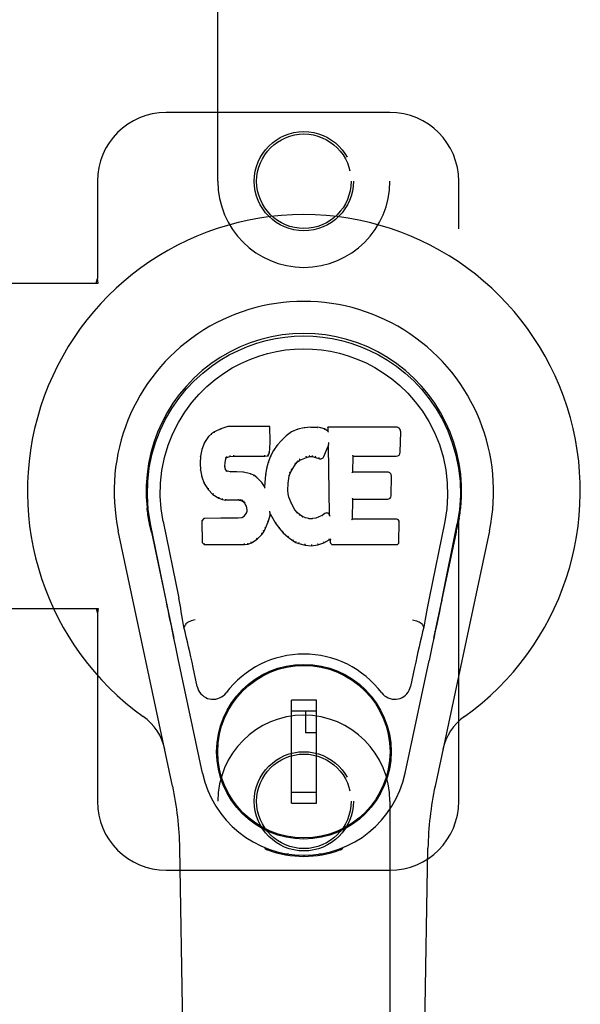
# Model space of a CAD drawing. Header units: inches. Extents: x 0 to 189, y 0 to 122.
# Tile 11 of 18: x 63.33 to 65.36, y 60.45 to 64.02. Entities that reach past the tile are written whole.
import ezdxf

# ---------------------------------------------------------------- set-up
doc = ezdxf.new("R2010")
doc.units = ezdxf.units.IN
doc.header["$LTSCALE"] = 10.388889
doc.header["$MEASUREMENT"] = 0
doc.linetypes.add('HIDDEN', pattern=[0.2, 0.1, -0.1])
doc.layers.add('MASTER_DOOR_ASSEMBLY', color=7, linetype='CONTINUOUS')

msp = doc.modelspace()

# ---------------------------------------------------------------- linework, layer by layer
at = {"layer": 'MASTER_DOOR_ASSEMBLY', "color": 8, "linetype": 'HIDDEN'}
for p, q in [((64.0481, 63.432), (64.0481, 65.2895)), ((64.6731, 65.2895), (64.6731, 63.432)), ((64.6731, 63.682), (63.8606, 63.682)), ((63.6106, 63.432), (63.6106, 63.0789)), ((64.9231, 61.182), (64.9231, 63.432)), ((63.2927, 63.062), (63.6137, 63.062)), ((63.6062, 63.062), (63.6106, 63.0789)), ((63.6137, 63.062), (63.6106, 63.0789)), ((63.2927, 61.882), (63.6137, 61.882)), ((63.6062, 61.882), (63.6106, 61.8652)), ((63.6137, 61.882), (63.6106, 61.8652)), ((63.6106, 61.8652), (63.6106, 61.182)), ((64.0481, 59.3245), (64.0481, 61.182)), ((64.6731, 61.182), (64.6731, 59.3245)), ((63.8606, 60.932), (64.6731, 60.932))]:
    msp.add_line(p, q, dxfattribs=at)
at = {"layer": 'MASTER_DOOR_ASSEMBLY', "color": 7, "linetype": 'Continuous'}
for p, q in [((64.0588, 62.5333), (64.0357, 62.5226)), ((64.0846, 62.5415), (64.0588, 62.5333)), ((64.059, 62.5327), (64.0588, 62.5333)), ((64.2375, 62.5415), (64.0846, 62.5415)), ((64.0847, 62.5408), (64.0846, 62.5415)), ((64.2369, 62.5409), (64.2375, 62.5415)), ((64.2387, 62.4867), (64.2375, 62.5415)), ((64.3386, 62.5323), (64.3161, 62.5223)), ((64.3622, 62.5377), (64.3386, 62.5323)), ((64.3388, 62.5316), (64.3386, 62.5323)), ((64.3857, 62.54), (64.3622, 62.5377)), ((64.3623, 62.537), (64.3622, 62.5377)), ((64.3857, 62.54), (64.4098, 62.5396)), ((64.3858, 62.5394), (64.3857, 62.54)), ((64.3858, 62.5388), (64.3858, 62.5394)), ((64.4097, 62.5389), (64.4098, 62.5396)), ((64.4226, 62.5376), (64.4098, 62.5396)), ((64.4225, 62.537), (64.4226, 62.5376)), ((64.4355, 62.5334), (64.4226, 62.5376)), ((64.4352, 62.5328), (64.4355, 62.5334)), ((64.4476, 62.5254), (64.4355, 62.5334)), ((64.6961, 62.5394), (64.4473, 62.5394)), ((64.4479, 62.5388), (64.4473, 62.5394)), ((64.4473, 62.5394), (64.4476, 62.5254)), ((64.4476, 62.5254), (64.4482, 62.5242)), ((64.0146, 62.5054), (63.9999, 62.4836)), ((64.0246, 62.5149), (64.0146, 62.5054)), ((64.0151, 62.505), (64.0146, 62.5054)), ((64.0357, 62.5226), (64.0246, 62.5149)), ((64.025, 62.5144), (64.0246, 62.5149)), ((64.036, 62.5221), (64.0357, 62.5226)), ((64.2794, 62.4916), (64.2642, 62.4739)), ((64.2964, 62.508), (64.2794, 62.4916)), ((64.2798, 62.4912), (64.2794, 62.4916)), ((64.3161, 62.5223), (64.2964, 62.508)), ((64.2968, 62.5075), (64.2964, 62.508)), ((64.3164, 62.5218), (64.3161, 62.5223)), ((64.7109, 62.4486), (64.7122, 62.523)), ((63.9902, 62.4589), (63.9852, 62.4339)), ((63.9999, 62.4836), (63.9902, 62.4589)), ((63.9908, 62.4587), (63.9902, 62.4589)), ((64.0004, 62.4833), (63.9999, 62.4836)), ((64.2357, 62.448), (64.2373, 62.4623)), ((64.2367, 62.4623), (64.2373, 62.4623)), ((64.2373, 62.4623), (64.2387, 62.4867)), ((64.2381, 62.4867), (64.2387, 62.4867)), ((64.2509, 62.4546), (64.2398, 62.4339)), ((64.2642, 62.4739), (64.2509, 62.4546)), ((64.2514, 62.4543), (64.2509, 62.4546)), ((64.2647, 62.4735), (64.2642, 62.4739)), ((64.4337, 62.4336), (64.4485, 62.4704)), ((64.4491, 62.4733), (64.4485, 62.4704)), ((64.4485, 62.4704), (64.4528, 62.2233)), ((64.4493, 62.4752), (64.4492, 62.4747)), ((64.4494, 62.4759), (64.4493, 62.4752)), ((64.4495, 62.4766), (64.4494, 62.4759)), ((64.4497, 62.4777), (64.4495, 62.4766)), ((64.4498, 62.4788), (64.4497, 62.4777)), ((64.4501, 62.48), (64.4498, 62.4788)), ((64.4503, 62.4814), (64.4501, 62.48)), ((64.4506, 62.4833), (64.4503, 62.4814)), ((64.4509, 62.4845), (64.4506, 62.4833)), ((63.9852, 62.4339), (63.9837, 62.409)), ((63.9858, 62.4338), (63.9852, 62.4339)), ((64.0748, 62.4112), (64.0767, 62.4243)), ((64.0762, 62.4244), (64.0767, 62.4243)), ((64.0767, 62.4243), (64.0784, 62.4275)), ((64.0779, 62.4279), (64.0784, 62.4275)), ((64.0784, 62.4275), (64.0809, 62.4297)), ((64.0807, 62.4302), (64.0809, 62.4297)), ((64.0809, 62.4297), (64.0923, 62.4331)), ((64.0922, 62.4337), (64.0923, 62.4331)), ((64.0923, 62.4331), (64.1056, 62.4342)), ((64.1055, 62.4381), (64.1056, 62.4367)), ((64.1056, 62.4347), (64.1056, 62.4342)), ((64.1056, 62.4342), (64.2186, 62.4342)), ((64.2186, 62.4367), (64.2185, 62.4381)), ((64.2186, 62.4342), (64.2312, 62.4353)), ((64.2186, 62.4347), (64.2186, 62.4342)), ((64.2308, 62.4358), (64.2312, 62.4353)), ((64.2312, 62.4353), (64.2357, 62.448)), ((64.2398, 62.4339), (64.2312, 62.412)), ((64.2351, 62.4481), (64.2357, 62.448)), ((64.2403, 62.4336), (64.2398, 62.4339)), ((64.3377, 62.4144), (64.3464, 62.4204)), ((64.3462, 62.4209), (64.3464, 62.4204)), ((64.3464, 62.4204), (64.3698, 62.4301)), ((64.3696, 62.4307), (64.3698, 62.4301)), ((64.3698, 62.4301), (64.3806, 62.4329)), ((64.3805, 62.4334), (64.3806, 62.4329)), ((64.3806, 62.4329), (64.3915, 62.4327)), ((64.3915, 62.4333), (64.3915, 62.4327)), ((64.3915, 62.4327), (64.4029, 62.4301)), ((64.403, 62.4306), (64.4029, 62.4301)), ((64.4029, 62.4301), (64.4145, 62.4255)), ((64.4147, 62.426), (64.4145, 62.4255)), ((64.5384, 62.3768), (64.5394, 62.4341)), ((64.5389, 62.4346), (64.5394, 62.4341)), ((64.5394, 62.4341), (64.6961, 62.4341)), ((63.9843, 62.4089), (63.9837, 62.409)), ((63.9837, 62.409), (63.985, 62.3839)), ((63.9856, 62.384), (63.985, 62.3839)), ((63.985, 62.3839), (63.9896, 62.3591)), ((64.0733, 62.3972), (64.0739, 62.3972)), ((64.0737, 62.3912), (64.0743, 62.3913)), ((64.0739, 62.3972), (64.0748, 62.4112)), ((64.0743, 62.3913), (64.0739, 62.3972)), ((64.0742, 62.4113), (64.0748, 62.4112)), ((64.0757, 62.3867), (64.0743, 62.3913)), ((64.0752, 62.3864), (64.0757, 62.3867)), ((64.0784, 62.383), (64.0757, 62.3867)), ((64.078, 62.3825), (64.0784, 62.383)), ((64.0821, 62.3803), (64.0784, 62.383)), ((64.2252, 62.3896), (64.2213, 62.3668)), ((64.2312, 62.412), (64.2252, 62.3896)), ((64.2258, 62.3894), (64.2252, 62.3896)), ((64.2318, 62.4118), (64.2312, 62.412)), ((64.3111, 62.3729), (64.3166, 62.3836)), ((64.3161, 62.3839), (64.3166, 62.3836)), ((64.3166, 62.3836), (64.3305, 62.4057)), ((64.3301, 62.4061), (64.3305, 62.4057)), ((64.3305, 62.4057), (64.3377, 62.4144)), ((64.3373, 62.4149), (64.3377, 62.4144)), ((63.9901, 62.3592), (63.9896, 62.3591)), ((63.9896, 62.3591), (63.9989, 62.3353)), ((64.0818, 62.3797), (64.0821, 62.3803)), ((64.0936, 62.377), (64.0821, 62.3803)), ((64.0935, 62.3763), (64.0936, 62.377)), ((64.1166, 62.3778), (64.0936, 62.377)), ((64.1417, 62.3765), (64.1166, 62.3778)), ((64.1166, 62.3771), (64.1166, 62.3778)), ((64.1166, 62.3765), (64.1166, 62.3771)), ((64.1416, 62.3758), (64.1417, 62.3765)), ((64.1668, 62.3709), (64.1417, 62.3765)), ((64.1666, 62.3703), (64.1668, 62.3709)), ((64.1793, 62.3652), (64.1668, 62.3709)), ((64.179, 62.3647), (64.1793, 62.3652)), ((64.1903, 62.3574), (64.1793, 62.3652)), ((64.1899, 62.3569), (64.1903, 62.3574)), ((64.2085, 62.3392), (64.1903, 62.3574)), ((64.2213, 62.3668), (64.2177, 62.3247)), ((64.2219, 62.3667), (64.2213, 62.3668)), ((64.304, 62.3362), (64.3076, 62.3618)), ((64.307, 62.3619), (64.3076, 62.3618)), ((64.3076, 62.3618), (64.3111, 62.3729)), ((64.3106, 62.3731), (64.3111, 62.3729)), ((64.5378, 62.3762), (64.5384, 62.3768)), ((64.6651, 62.3768), (64.5384, 62.3768)), ((64.6771, 62.2902), (64.6784, 62.3633)), ((63.9994, 62.3356), (63.9989, 62.3353)), ((63.9989, 62.3353), (64.0129, 62.314)), ((64.0133, 62.3143), (64.0129, 62.314)), ((64.0129, 62.314), (64.0306, 62.2957)), ((64.208, 62.3388), (64.2085, 62.3392)), ((64.2177, 62.3247), (64.2085, 62.3392)), ((64.2181, 62.3228), (64.2177, 62.3247)), ((64.3029, 62.3102), (64.304, 62.3362)), ((64.3034, 62.3363), (64.304, 62.3362)), ((64.031, 62.2961), (64.0306, 62.2957)), ((64.0306, 62.2957), (64.052, 62.2818)), ((64.0523, 62.2823), (64.052, 62.2818)), ((64.052, 62.2818), (64.0647, 62.2772)), ((64.0648, 62.2777), (64.0647, 62.2772)), ((64.0647, 62.2772), (64.0776, 62.275)), ((64.0777, 62.2755), (64.0776, 62.275)), ((64.1254, 62.2745), (64.0776, 62.275)), ((64.1254, 62.2751), (64.1254, 62.2745)), ((64.3023, 62.3102), (64.3029, 62.3102)), ((64.3039, 62.298), (64.3029, 62.3102)), ((64.3033, 62.2979), (64.3039, 62.298)), ((64.3065, 62.2862), (64.3039, 62.298)), ((64.3059, 62.286), (64.3065, 62.2862)), ((64.3159, 62.2622), (64.3065, 62.2862)), ((64.5367, 62.2053), (64.538, 62.2783)), ((64.5374, 62.2789), (64.538, 62.2783)), ((64.538, 62.2783), (64.6651, 62.2783)), ((64.1254, 62.2745), (64.1318, 62.2739)), ((64.1319, 62.2745), (64.1318, 62.2739)), ((64.1318, 62.2739), (64.1368, 62.2722)), ((64.1371, 62.2727), (64.1368, 62.2722)), ((64.1368, 62.2722), (64.1413, 62.2689)), ((64.1417, 62.2693), (64.1413, 62.2689)), ((64.1413, 62.2689), (64.1452, 62.2643)), ((64.1457, 62.2646), (64.1452, 62.2643)), ((64.1452, 62.2643), (64.1511, 62.2525)), ((64.1517, 62.2527), (64.1511, 62.2525)), ((64.1511, 62.2525), (64.1535, 62.2393)), ((64.1535, 62.2393), (64.153, 62.2334)), ((64.1541, 62.2393), (64.1535, 62.2393)), ((64.3154, 62.2619), (64.3159, 62.2622)), ((64.3283, 62.2398), (64.3159, 62.2622)), ((64.3278, 62.2395), (64.3283, 62.2398)), ((64.3362, 62.2305), (64.3283, 62.2398)), ((63.7967, 62.2091), (63.798, 62.202)), ((63.9978, 62.2084), (63.9899, 62.2003)), ((64.0596, 62.209), (63.9978, 62.2084)), ((63.9981, 62.2077), (63.9978, 62.2084)), ((64.1202, 62.2093), (64.0596, 62.209)), ((64.0596, 62.2083), (64.0596, 62.209)), ((64.0596, 62.2083), (64.0596, 62.2077)), ((64.1339, 62.2103), (64.1202, 62.2093)), ((64.1203, 62.2086), (64.1202, 62.2093)), ((64.1203, 62.2086), (64.1204, 62.208)), ((64.1384, 62.2128), (64.1339, 62.2103)), ((64.1341, 62.2097), (64.1339, 62.2103)), ((64.1429, 62.2172), (64.1384, 62.2128)), ((64.1388, 62.2123), (64.1384, 62.2128)), ((64.1512, 62.2282), (64.1429, 62.2172)), ((64.1434, 62.2168), (64.1429, 62.2172)), ((64.153, 62.2334), (64.1512, 62.2282)), ((64.1517, 62.2279), (64.1512, 62.2282)), ((64.1536, 62.2333), (64.153, 62.2334)), ((64.231, 62.1957), (64.2379, 62.2196)), ((64.2368, 62.2344), (64.2366, 62.2354)), ((64.2369, 62.2337), (64.2368, 62.2344)), ((64.2371, 62.233), (64.2369, 62.2337)), ((64.2372, 62.2323), (64.2371, 62.233)), ((64.2373, 62.2317), (64.2372, 62.2323)), ((64.2375, 62.2312), (64.2373, 62.2317)), ((64.2373, 62.2197), (64.2379, 62.2196)), ((64.2376, 62.2304), (64.2375, 62.2312)), ((64.2379, 62.2196), (64.2384, 62.2255)), ((64.2384, 62.2255), (64.238, 62.2275)), ((64.2384, 62.2255), (64.2575, 62.1916)), ((64.3358, 62.23), (64.3362, 62.2305)), ((64.3456, 62.2221), (64.3362, 62.2305)), ((64.3452, 62.2216), (64.3456, 62.2221)), ((64.3558, 62.2152), (64.3456, 62.2221)), ((64.3555, 62.2146), (64.3558, 62.2152)), ((64.3669, 62.2108), (64.3558, 62.2152)), ((64.3667, 62.2101), (64.3669, 62.2108)), ((64.3791, 62.2086), (64.3669, 62.2108)), ((64.379, 62.2079), (64.3791, 62.2086)), ((64.3791, 62.2086), (64.3915, 62.2081)), ((64.4036, 62.2099), (64.3915, 62.2081)), ((64.3915, 62.2074), (64.3915, 62.2081)), ((64.4155, 62.2138), (64.4036, 62.2099)), ((64.4037, 62.2093), (64.4036, 62.2099)), ((64.4268, 62.219), (64.4155, 62.2138)), ((64.4157, 62.2132), (64.4155, 62.2138)), ((64.4372, 62.2262), (64.4268, 62.219)), ((64.4271, 62.2184), (64.4268, 62.219)), ((64.4376, 62.2256), (64.4372, 62.2262)), ((64.4528, 62.2233), (64.4528, 62.2232)), ((64.4535, 62.2211), (64.4528, 62.2232)), ((64.4556, 62.2157), (64.4549, 62.2178)), ((64.5361, 62.2047), (64.5367, 62.2053)), ((64.6967, 62.2053), (64.5367, 62.2053)), ((64.9222, 62.1958), (64.9238, 62.2041)), ((64.9246, 62.2092), (64.9233, 62.202)), ((64.9238, 62.2041), (64.9247, 62.2092)), ((63.7997, 62.1924), (63.7991, 62.1954)), ((63.8004, 62.1893), (63.7997, 62.1924)), ((63.8017, 62.1827), (63.8004, 62.1893)), ((63.8048, 62.168), (63.8017, 62.1827)), ((63.8602, 61.9115), (63.8036, 62.1884)), ((63.8068, 62.1585), (63.8048, 62.168)), ((63.8492, 62.1977), (63.9062, 61.9187)), ((63.9899, 62.2003), (63.9913, 62.121)), ((63.9905, 62.2), (63.9899, 62.2003)), ((64.216, 62.1617), (64.2218, 62.1729)), ((64.2213, 62.1731), (64.2218, 62.1729)), ((64.2218, 62.1729), (64.231, 62.1957)), ((64.2305, 62.1958), (64.231, 62.1957)), ((64.258, 62.1919), (64.2575, 62.1916)), ((64.2575, 62.1916), (64.2708, 62.1728)), ((64.2712, 62.1732), (64.2708, 62.1728)), ((64.2708, 62.1728), (64.286, 62.1559)), ((64.7058, 62.1226), (64.7071, 62.1947)), ((64.8721, 62.1977), (64.8151, 61.9187)), ((64.8611, 61.9115), (64.9176, 62.1884)), ((64.9196, 62.1827), (64.9212, 62.1905)), ((64.9212, 62.1905), (64.9217, 62.1931)), ((64.9217, 62.1931), (64.9222, 62.1958)), ((63.8841, 61.2374), (63.6868, 62.1634)), ((63.8068, 62.1584), (63.8887, 61.7742)), ((64.17, 62.1196), (64.1908, 62.1338)), ((64.1904, 62.1342), (64.1908, 62.1338)), ((64.1908, 62.1338), (64.2086, 62.1511)), ((64.2082, 62.1515), (64.2086, 62.1511)), ((64.2086, 62.1511), (64.216, 62.1617)), ((64.2155, 62.1619), (64.216, 62.1617)), ((64.2864, 62.1563), (64.286, 62.1559)), ((64.286, 62.1559), (64.3031, 62.1407)), ((64.3035, 62.1412), (64.3031, 62.1407)), ((64.3031, 62.1407), (64.3214, 62.1268)), ((64.8326, 61.7742), (64.9145, 62.1584)), ((65.0345, 62.1634), (64.8372, 61.2374)), ((63.9918, 62.1212), (63.9913, 62.121)), ((63.9913, 62.121), (63.9989, 62.1136)), ((63.9991, 62.1142), (63.9989, 62.1136)), ((63.9989, 62.1136), (64.145, 62.1136)), ((64.145, 62.1161), (64.1448, 62.1175)), ((64.145, 62.1136), (64.1578, 62.1153)), ((64.145, 62.1142), (64.145, 62.1136)), ((64.1576, 62.1158), (64.1578, 62.1153)), ((64.1578, 62.1153), (64.17, 62.1196)), ((64.1697, 62.1201), (64.17, 62.1196)), ((64.3217, 62.1273), (64.3214, 62.1268)), ((64.3214, 62.1268), (64.3319, 62.1214)), ((64.3321, 62.1219), (64.3319, 62.1214)), ((64.3319, 62.1214), (64.3429, 62.1177)), ((64.3431, 62.1182), (64.3429, 62.1177)), ((64.3429, 62.1177), (64.3652, 62.112)), ((64.3653, 62.1126), (64.3652, 62.112)), ((64.3652, 62.112), (64.3881, 62.1095)), ((64.388, 62.1134), (64.3881, 62.11)), ((64.3881, 62.1095), (64.4112, 62.1127)), ((64.3881, 62.11), (64.3881, 62.1095)), ((64.411, 62.1132), (64.4112, 62.1127)), ((64.4112, 62.1127), (64.4333, 62.1196)), ((64.4331, 62.1201), (64.4333, 62.1196)), ((64.4333, 62.1196), (64.452, 62.1307)), ((64.4518, 62.1313), (64.452, 62.1307)), ((64.452, 62.1307), (64.4563, 62.1307)), ((64.4569, 62.1313), (64.4563, 62.1307)), ((64.4563, 62.1307), (64.4565, 62.1226)), ((64.4656, 62.1136), (64.6967, 62.1136)), ((63.9272, 61.8149), (63.9252, 61.8145)), ((64.7941, 61.8149), (64.7961, 61.8145)), ((64.8269, 61.7471), (64.8156, 61.6935)), ((63.993, 61.2838), (63.9046, 61.6985)), ((63.9734, 61.599), (63.9586, 61.6681)), ((64.7283, 61.2838), (64.8156, 61.6935)), ((64.7627, 61.6681), (64.7479, 61.599)), ((64.213, 61.6422), (64.213, 61.6379)), ((64.5083, 61.6422), (64.5083, 61.6379)), ((64.4059, 61.5491), (64.3154, 61.5491)), ((64.3154, 61.1751), (64.3154, 61.5491)), ((64.4059, 61.1751), (64.4059, 61.5491)), ((64.0805, 61.5098), (64.0849, 61.5098)), ((64.3154, 61.5098), (64.4059, 61.5098)), ((64.3666, 61.5098), (64.3666, 61.431)), ((64.6365, 61.5098), (64.6407, 61.5098)), ((64.4059, 61.431), (64.3666, 61.431)), ((64.0805, 61.2145), (64.0849, 61.2145)), ((64.4059, 61.2145), (64.3154, 61.2145)), ((64.6364, 61.2145), (64.6408, 61.2145)), ((64.3154, 61.1751), (64.4059, 61.1751)), ((64.213, 61.082), (64.213, 61.0864)), ((64.5083, 61.082), (64.5083, 61.0864)), ((63.9821, 56.8726), (63.9099, 61.0119)), ((64.2219, 61.0085), (64.2191, 61.0142)), ((64.2255, 61.0117), (64.2254, 61.0071)), ((64.3059, 60.9905), (64.285, 60.9901)), ((64.4363, 60.9901), (64.4154, 60.9905)), ((64.492, 61.0056), (64.4922, 61.0085)), ((64.4958, 61.0117), (64.4959, 61.0071)), ((64.5022, 61.0142), (64.4994, 61.0085)), ((64.7392, 56.8726), (64.8114, 61.0119)), ((64.3606, 60.9862), (64.3606, 60.9822))]:
    msp.add_line(p, q, dxfattribs=at)
for points in [[(63.8037, 62.1884), (63.7955, 62.241), (63.7922, 62.2928), (63.7936, 62.343), (63.7993, 62.3918), (63.8089, 62.439), (63.8222, 62.4843), (63.8388, 62.5275), (63.8585, 62.5685), (63.881, 62.6073), (63.9062, 62.6436), (63.9336, 62.6773), (63.9628, 62.7082), (63.9934, 62.736), (64.025, 62.7609), (64.0572, 62.7828), (64.0898, 62.802), (64.1227, 62.8184), (64.1559, 62.8325), (64.1895, 62.8443), (64.2234, 62.8538), (64.2573, 62.8612), (64.2914, 62.8664), (64.3259, 62.8696), (64.3606, 62.8706)], [(64.3606, 62.8706), (64.3949, 62.8696), (64.4293, 62.8665), (64.4636, 62.8612), (64.4978, 62.8538), (64.5317, 62.8443), (64.5654, 62.8325), (64.599, 62.8183), (64.6322, 62.8016), (64.6648, 62.7824), (64.6969, 62.7605), (64.7287, 62.7354), (64.7595, 62.7072), (64.7886, 62.6764), (64.8158, 62.6427), (64.8409, 62.6063), (64.8635, 62.5673), (64.8832, 62.526), (64.8997, 62.4826), (64.9128, 62.4375), (64.9222, 62.3908), (64.9277, 62.3421), (64.929, 62.2919), (64.9258, 62.2405), (64.9176, 62.1884)], [(63.8492, 62.1977), (63.8419, 62.2434), (63.8388, 62.2895), (63.8398, 62.3362), (63.8449, 62.3829), (63.8544, 62.4292), (63.8678, 62.4742), (63.8849, 62.5169), (63.9052, 62.5571), (63.9281, 62.5943), (63.9533, 62.6286), (63.9803, 62.6596), (64.0087, 62.6876), (64.0383, 62.7127), (64.0688, 62.7349), (64.1001, 62.7544), (64.132, 62.7713), (64.1641, 62.7857), (64.1965, 62.7976), (64.2291, 62.8072), (64.2617, 62.8146), (64.2943, 62.8199), (64.3269, 62.823), (64.3595, 62.8241), (64.3921, 62.8232), (64.4245, 62.8202), (64.457, 62.8151), (64.4895, 62.8079), (64.5219, 62.7986), (64.5542, 62.7869), (64.5863, 62.7728), (64.6179, 62.7563), (64.649, 62.7373), (64.6796, 62.7153), (64.7094, 62.6905), (64.738, 62.6628), (64.7653, 62.6319), (64.7909, 62.5978), (64.8142, 62.5605), (64.835, 62.5198), (64.8526, 62.4767), (64.8663, 62.4317), (64.876, 62.3854)], [(64.059, 62.5327), (64.0591, 62.5327), (64.0592, 62.5326), (64.0594, 62.5326), (64.0595, 62.5325), (64.0596, 62.5324), (64.0597, 62.5322)], [(64.0847, 62.5408), (64.0847, 62.5408), (64.0848, 62.5408), (64.0848, 62.5407), (64.0849, 62.5406), (64.0849, 62.5404), (64.085, 62.5403)], [(64.2363, 62.5408), (64.2361, 62.5408), (64.2359, 62.5408), (64.2357, 62.5407), (64.2354, 62.5406), (64.2352, 62.5404), (64.235, 62.5403)], [(64.3394, 62.5312), (64.3393, 62.5314), (64.3391, 62.5315), (64.339, 62.5316), (64.339, 62.5316), (64.3389, 62.5317), (64.3388, 62.5316)], [(64.3626, 62.5365), (64.3625, 62.5366), (64.3625, 62.5368), (64.3624, 62.5369), (64.3624, 62.537), (64.3623, 62.537), (64.3623, 62.537)], [(64.4095, 62.5384), (64.4096, 62.5385), (64.4096, 62.5387), (64.4096, 62.5388), (64.4097, 62.5389), (64.4097, 62.5389), (64.4097, 62.5389)], [(64.422, 62.5364), (64.4221, 62.5366), (64.4222, 62.5367), (64.4222, 62.5368), (64.4223, 62.5369), (64.4224, 62.5369), (64.4224, 62.537)], [(64.4344, 62.5324), (64.4345, 62.5325), (64.4346, 62.5326), (64.4348, 62.5327), (64.4349, 62.5328), (64.4351, 62.5328), (64.4352, 62.5328)], [(64.4499, 62.5382), (64.4497, 62.5384), (64.4494, 62.5385), (64.4492, 62.5386), (64.4489, 62.5387), (64.4487, 62.5388), (64.4485, 62.5388)], [(64.0152, 62.505), (64.0153, 62.5052), (64.0156, 62.5052), (64.0158, 62.5053), (64.0161, 62.5052), (64.0163, 62.5052), (64.0166, 62.5051)], [(64.025, 62.5145), (64.0251, 62.5145), (64.0253, 62.5146), (64.0255, 62.5146), (64.0257, 62.5145), (64.0259, 62.5144), (64.0262, 62.5143)], [(64.036, 62.5221), (64.0361, 62.5221), (64.0363, 62.5221), (64.0364, 62.5221), (64.0365, 62.522), (64.0367, 62.5219), (64.037, 62.5218)], [(64.2812, 62.4912), (64.2809, 62.4913), (64.2807, 62.4914), (64.2804, 62.4914), (64.2802, 62.4914), (64.28, 62.4913), (64.2798, 62.4912)], [(64.2981, 62.5074), (64.2978, 62.5075), (64.2975, 62.5076), (64.2974, 62.5076), (64.2972, 62.5076), (64.297, 62.5076), (64.2968, 62.5075)], [(64.3174, 62.5214), (64.3172, 62.5216), (64.317, 62.5217), (64.3168, 62.5218), (64.3167, 62.5218), (64.3165, 62.5218), (64.3164, 62.5217)], [(64.4502, 62.5219), (64.4499, 62.5224), (64.4496, 62.5228), (64.4493, 62.5232), (64.4491, 62.5235), (64.4488, 62.5238), (64.4486, 62.5239)], [(63.9908, 62.4588), (63.991, 62.4591), (63.9912, 62.4593), (63.9915, 62.4594), (63.9919, 62.4595), (63.9923, 62.4596), (63.9927, 62.4595)], [(64.0005, 62.4834), (64.0007, 62.4836), (64.0009, 62.4837), (64.0012, 62.4838), (64.0015, 62.4838), (64.0018, 62.4838), (64.0022, 62.4837)], [(64.2367, 62.4623), (64.2367, 62.4627), (64.2365, 62.463), (64.2361, 62.4633), (64.2357, 62.4636), (64.2353, 62.4637), (64.2347, 62.4638)], [(64.2381, 62.4866), (64.238, 62.487), (64.2378, 62.4874), (64.2375, 62.4877), (64.2371, 62.4879), (64.2366, 62.488), (64.2361, 62.4881)], [(64.2531, 62.4546), (64.2527, 62.4547), (64.2524, 62.4547), (64.2521, 62.4547), (64.2518, 62.4546), (64.2516, 62.4545), (64.2514, 62.4542)], [(64.2662, 62.4737), (64.2659, 62.4738), (64.2656, 62.4738), (64.2653, 62.4738), (64.2651, 62.4738), (64.2648, 62.4736), (64.2646, 62.4735)], [(64.4492, 62.4747), (64.4492, 62.4745), (64.4491, 62.4743), (64.4491, 62.4741)], [(64.4491, 62.4741), (64.4491, 62.4739), (64.4491, 62.4737), (64.4491, 62.4735)], [(63.9858, 62.4339), (63.9859, 62.4342), (63.9861, 62.4344), (63.9864, 62.4346), (63.9868, 62.4348), (63.9873, 62.4349), (63.9877, 62.4349)], [(64.0743, 62.4264), (64.0748, 62.4262), (64.0753, 62.426), (64.0757, 62.4257), (64.076, 62.4254), (64.0761, 62.425), (64.0762, 62.4246)], [(64.0763, 62.4305), (64.0768, 62.4302), (64.0773, 62.4298), (64.0777, 62.4294), (64.0779, 62.4289), (64.078, 62.4285), (64.078, 62.4281)], [(64.0797, 62.4333), (64.08, 62.433), (64.0803, 62.4326), (64.0806, 62.4321), (64.0807, 62.4316), (64.0809, 62.4312), (64.0809, 62.4308), (64.0809, 62.4305), (64.0807, 62.4302)], [(64.0918, 62.437), (64.0919, 62.4366), (64.0921, 62.4361), (64.0922, 62.4356), (64.0923, 62.435), (64.0923, 62.4345), (64.0923, 62.4341), (64.0923, 62.4338), (64.0922, 62.4337)], [(64.1056, 62.4367), (64.1056, 62.4362), (64.1056, 62.4357), (64.1056, 62.4353), (64.1056, 62.435), (64.1056, 62.4348), (64.1056, 62.4347)], [(64.2186, 62.4347), (64.2186, 62.4348), (64.2186, 62.435), (64.2186, 62.4353), (64.2186, 62.4357), (64.2186, 62.4362), (64.2186, 62.4367)], [(64.2309, 62.4361), (64.2309, 62.4364), (64.2309, 62.4367), (64.2308, 62.4371), (64.2306, 62.4375), (64.2303, 62.4379), (64.23, 62.4383), (64.2297, 62.4387), (64.2294, 62.439)], [(64.2351, 62.4482), (64.2351, 62.4486), (64.2349, 62.4489), (64.2346, 62.4493), (64.2342, 62.4496), (64.2337, 62.4498), (64.2332, 62.4499)], [(64.2421, 62.4342), (64.2417, 62.4342), (64.2414, 62.4342), (64.241, 62.4342), (64.2408, 62.434), (64.2405, 62.4339), (64.2403, 62.4336)], [(64.3373, 62.4149), (64.3374, 62.4152), (64.3375, 62.4155), (64.3374, 62.4159), (64.3372, 62.4163), (64.337, 62.4167), (64.3367, 62.4171), (64.3363, 62.4174), (64.3359, 62.4177)], [(64.3462, 62.4209), (64.3463, 62.4211), (64.3464, 62.4214), (64.3464, 62.4218), (64.3463, 62.4223), (64.3461, 62.4227), (64.3458, 62.4232), (64.3455, 62.4237), (64.3452, 62.424)], [(64.3696, 62.4307), (64.3698, 62.4308), (64.3698, 62.4311), (64.3698, 62.4314), (64.3698, 62.4319), (64.3697, 62.4324), (64.3695, 62.4329), (64.3693, 62.4335), (64.369, 62.4339)], [(64.3805, 62.4334), (64.3806, 62.4335), (64.3806, 62.4337), (64.3806, 62.4341), (64.3806, 62.4346), (64.3805, 62.4351), (64.3805, 62.4357), (64.3804, 62.4363), (64.3803, 62.4368)], [(64.3915, 62.4333), (64.3915, 62.4333), (64.3914, 62.4336), (64.3914, 62.4339), (64.3915, 62.4344), (64.3915, 62.4349), (64.3916, 62.4355), (64.3917, 62.4361), (64.3918, 62.4366)], [(64.403, 62.4306), (64.4029, 62.4307), (64.4028, 62.431), (64.4028, 62.4313), (64.4029, 62.4318), (64.403, 62.4323), (64.4032, 62.4329), (64.4034, 62.4334), (64.4036, 62.4339)], [(64.4155, 62.4293), (64.4152, 62.4289), (64.4149, 62.4284), (64.4147, 62.4279), (64.4146, 62.4274), (64.4145, 62.4269), (64.4145, 62.4265), (64.4146, 62.4262), (64.4147, 62.426)], [(64.5369, 62.438), (64.5372, 62.4378), (64.5374, 62.4376), (64.5377, 62.4373), (64.5379, 62.4371), (64.5381, 62.4368), (64.5383, 62.4366)], [(64.5383, 62.4366), (64.5384, 62.4363), (64.5386, 62.4361), (64.5387, 62.4358), (64.5388, 62.4356), (64.5388, 62.4354), (64.5389, 62.4352)], [(63.9843, 62.409), (63.9844, 62.4093), (63.9846, 62.4096), (63.985, 62.4099), (63.9854, 62.4101), (63.9858, 62.4102), (63.9863, 62.4103)], [(63.9856, 62.3841), (63.9856, 62.3844), (63.9858, 62.3848), (63.9861, 62.3851), (63.9865, 62.3853), (63.987, 62.3855), (63.9875, 62.3856)], [(64.0713, 62.3986), (64.0718, 62.3985), (64.0723, 62.3984), (64.0727, 62.3982), (64.073, 62.398), (64.0732, 62.3976), (64.0733, 62.3972)], [(64.0718, 62.3922), (64.0722, 62.3922), (64.0726, 62.3921), (64.073, 62.392), (64.0733, 62.3918), (64.0735, 62.3916), (64.0737, 62.3913)], [(64.0722, 62.4128), (64.0727, 62.4127), (64.0732, 62.4126), (64.0736, 62.4123), (64.0739, 62.412), (64.0741, 62.4116), (64.0742, 62.4112)], [(64.0734, 62.3869), (64.0738, 62.3869), (64.0741, 62.3869), (64.0744, 62.3869), (64.0747, 62.3868), (64.0749, 62.3867), (64.0751, 62.3865)], [(64.0766, 62.3825), (64.0768, 62.3826), (64.0771, 62.3827), (64.0773, 62.3827), (64.0775, 62.3827), (64.0777, 62.3827), (64.0779, 62.3826)], [(64.2277, 62.3904), (64.2273, 62.3904), (64.2269, 62.3903), (64.2265, 62.3902), (64.2262, 62.39), (64.2259, 62.3897), (64.2258, 62.3894)], [(64.2336, 62.4126), (64.2332, 62.4126), (64.2328, 62.4126), (64.2325, 62.4125), (64.2322, 62.4124), (64.2319, 62.4121), (64.2317, 62.4118)], [(64.3161, 62.3839), (64.3162, 62.3843), (64.3161, 62.3848), (64.3158, 62.3853), (64.3154, 62.3857), (64.3149, 62.386), (64.3144, 62.3862)], [(64.3301, 62.4061), (64.3302, 62.4064), (64.3302, 62.4067), (64.3301, 62.4071), (64.3299, 62.4075), (64.3296, 62.4078), (64.3293, 62.4081), (64.3289, 62.4084), (64.3284, 62.4086)], [(64.876, 62.3854), (64.8814, 62.3379), (64.8825, 62.2904), (64.8795, 62.2437), (64.8721, 62.1977)], [(63.9901, 62.3593), (63.9902, 62.3597), (63.9903, 62.3601), (63.9906, 62.3604), (63.991, 62.3607), (63.9915, 62.361), (63.9921, 62.3611)], [(64.081, 62.3793), (64.0811, 62.3794), (64.0813, 62.3795), (64.0814, 62.3796), (64.0815, 62.3797), (64.0817, 62.3797), (64.0818, 62.3797)], [(64.0933, 62.3758), (64.0933, 62.3759), (64.0934, 62.3761), (64.0934, 62.3762), (64.0934, 62.3763), (64.0935, 62.3763), (64.0935, 62.3763)], [(64.1413, 62.3752), (64.1414, 62.3754), (64.1414, 62.3756), (64.1415, 62.3757), (64.1415, 62.3757), (64.1415, 62.3758), (64.1416, 62.3758)], [(64.166, 62.3698), (64.1661, 62.37), (64.1662, 62.3701), (64.1663, 62.3702), (64.1664, 62.3703), (64.1665, 62.3703), (64.1665, 62.3703)], [(64.178, 62.3644), (64.1782, 62.3645), (64.1784, 62.3647), (64.1786, 62.3647), (64.1787, 62.3647), (64.1788, 62.3647), (64.1789, 62.3647)], [(64.1887, 62.3568), (64.1889, 62.3569), (64.1891, 62.357), (64.1894, 62.357), (64.1896, 62.357), (64.1897, 62.357), (64.1899, 62.3569)], [(64.2239, 62.3678), (64.2234, 62.3678), (64.223, 62.3677), (64.2226, 62.3676), (64.2223, 62.3674), (64.222, 62.3671), (64.2219, 62.3667)], [(64.307, 62.362), (64.307, 62.3624), (64.3068, 62.3628), (64.3065, 62.3631), (64.3061, 62.3634), (64.3056, 62.3636), (64.3051, 62.3637)], [(64.3106, 62.3732), (64.3106, 62.3736), (64.3105, 62.374), (64.3102, 62.3744), (64.3098, 62.3748), (64.3093, 62.3751), (64.3087, 62.3752)], [(64.5358, 62.3756), (64.5361, 62.3758), (64.5363, 62.3759), (64.5366, 62.376), (64.5368, 62.3761), (64.537, 62.3762), (64.5372, 62.3762)], [(63.9994, 62.3357), (63.9993, 62.3361), (63.9995, 62.3365), (63.9997, 62.3369), (64.0001, 62.3373), (64.0006, 62.3377), (64.0012, 62.3379)], [(64.0133, 62.3144), (64.0132, 62.3147), (64.0132, 62.315), (64.0133, 62.3154), (64.0135, 62.3157), (64.0137, 62.3161), (64.0141, 62.3164), (64.0145, 62.3167), (64.0149, 62.3169)], [(64.2065, 62.3389), (64.2068, 62.339), (64.2071, 62.339), (64.2073, 62.3391), (64.2076, 62.339), (64.2078, 62.3389), (64.208, 62.3388)], [(64.2196, 62.3182), (64.2191, 62.3201), (64.2188, 62.3209), (64.2186, 62.3217), (64.2184, 62.3222), (64.2182, 62.3226)], [(64.3023, 62.3102), (64.3022, 62.3106), (64.302, 62.3109), (64.3016, 62.3111), (64.3012, 62.3113), (64.3008, 62.3114), (64.3003, 62.3115)], [(64.3034, 62.3363), (64.3034, 62.3367), (64.3032, 62.337), (64.3029, 62.3373), (64.3025, 62.3376), (64.302, 62.3377), (64.3015, 62.3378)], [(64.031, 62.2962), (64.0308, 62.2964), (64.0308, 62.2967), (64.0308, 62.2971), (64.031, 62.2975), (64.0312, 62.2979), (64.0315, 62.2984), (64.0319, 62.2987), (64.0323, 62.299)], [(64.0523, 62.2823), (64.0521, 62.2825), (64.0521, 62.2828), (64.0521, 62.2832), (64.0522, 62.2837), (64.0523, 62.2841), (64.0526, 62.2846), (64.0529, 62.2851), (64.0532, 62.2855)], [(64.0648, 62.2777), (64.0647, 62.2778), (64.0646, 62.2781), (64.0646, 62.2784), (64.0647, 62.2789), (64.0648, 62.2794), (64.0649, 62.28), (64.0651, 62.2805), (64.0653, 62.281)], [(64.0777, 62.2755), (64.0776, 62.2756), (64.0776, 62.2759), (64.0776, 62.2762), (64.0776, 62.2767), (64.0776, 62.2772), (64.0777, 62.2778), (64.0778, 62.2784), (64.0778, 62.2789)], [(64.1254, 62.2751), (64.1254, 62.2752), (64.1254, 62.2754), (64.1254, 62.2757), (64.1254, 62.2762), (64.1254, 62.2767), (64.1254, 62.2773), (64.1255, 62.2779), (64.1255, 62.2784)], [(64.1319, 62.2745), (64.1318, 62.2746), (64.1318, 62.2748), (64.1317, 62.2752), (64.1318, 62.2756), (64.1319, 62.2762), (64.132, 62.2767), (64.1321, 62.2773), (64.1323, 62.2778)], [(64.1371, 62.2727), (64.1369, 62.2729), (64.1369, 62.2733), (64.1369, 62.2736), (64.137, 62.2741), (64.1372, 62.2746), (64.1374, 62.275), (64.1377, 62.2755), (64.138, 62.2759)], [(64.3032, 62.298), (64.3031, 62.2983), (64.3029, 62.2985), (64.3026, 62.2987), (64.3022, 62.2989), (64.3018, 62.299), (64.3013, 62.299)], [(64.3059, 62.2861), (64.3057, 62.2863), (64.3055, 62.2865), (64.3052, 62.2867), (64.3048, 62.2868), (64.3044, 62.2868), (64.304, 62.2868)], [(64.5355, 62.2822), (64.5357, 62.282), (64.536, 62.2818), (64.5362, 62.2816), (64.5364, 62.2813), (64.5366, 62.2811), (64.5368, 62.2808)], [(64.5368, 62.2808), (64.537, 62.2806), (64.5371, 62.2803), (64.5372, 62.2801), (64.5373, 62.2799), (64.5374, 62.2796), (64.5374, 62.2795)], [(63.7966, 62.2092), (63.7955, 62.2155), (63.7944, 62.2218), (63.7935, 62.2281), (63.7926, 62.2343), (63.7919, 62.2405), (63.7912, 62.2466)], [(64.1418, 62.2693), (64.1416, 62.2696), (64.1415, 62.2699), (64.1416, 62.2703), (64.1417, 62.2707), (64.142, 62.2711), (64.1423, 62.2715), (64.1427, 62.2718), (64.1431, 62.2721)], [(64.1457, 62.2647), (64.1456, 62.2651), (64.1457, 62.2655), (64.1459, 62.266), (64.1463, 62.2664), (64.1468, 62.2668), (64.1474, 62.2671)], [(64.1517, 62.2529), (64.1517, 62.2532), (64.1518, 62.2536), (64.1521, 62.254), (64.1525, 62.2543), (64.153, 62.2546), (64.1536, 62.2547)], [(64.1541, 62.2394), (64.1542, 62.2397), (64.1544, 62.2401), (64.1547, 62.2403), (64.1551, 62.2405), (64.1556, 62.2407), (64.1561, 62.2407)], [(64.3153, 62.2619), (64.3152, 62.2622), (64.3149, 62.2623), (64.3146, 62.2624), (64.3143, 62.2625), (64.314, 62.2625), (64.3136, 62.2624)], [(64.3262, 62.2397), (64.3265, 62.2398), (64.3268, 62.2398), (64.3271, 62.2398), (64.3274, 62.2398), (64.3276, 62.2397), (64.3278, 62.2395)], [(64.9246, 62.2092), (64.9258, 62.2156), (64.9268, 62.2219), (64.9278, 62.2282), (64.9287, 62.2344), (64.9294, 62.2406), (64.9301, 62.2466)], [(63.7991, 62.1954), (63.7968, 62.2078), (63.7966, 62.2092)], [(63.9982, 62.2077), (63.9983, 62.2077), (63.9984, 62.2077), (63.9985, 62.2076), (63.9987, 62.2075), (63.9988, 62.2073), (63.9989, 62.2072)], [(64.1341, 62.2097), (64.1342, 62.2097), (64.1343, 62.2097), (64.1344, 62.2096), (64.1345, 62.2095), (64.1345, 62.2093), (64.1346, 62.2092)], [(64.1388, 62.2123), (64.139, 62.2123), (64.1391, 62.2123), (64.1393, 62.2123), (64.1395, 62.2123), (64.1397, 62.2122), (64.1399, 62.212)], [(64.1433, 62.2167), (64.1435, 62.2169), (64.1438, 62.217), (64.144, 62.217), (64.1443, 62.217), (64.1446, 62.217), (64.1448, 62.2168)], [(64.1518, 62.228), (64.152, 62.2282), (64.1522, 62.2283), (64.1525, 62.2284), (64.1528, 62.2284), (64.1531, 62.2284), (64.1534, 62.2283)], [(64.1536, 62.2334), (64.1538, 62.2337), (64.154, 62.2339), (64.1543, 62.2341), (64.1547, 62.2342), (64.1551, 62.2342), (64.1555, 62.2342)], [(64.2373, 62.2198), (64.2373, 62.2202), (64.2371, 62.2205), (64.2368, 62.2209), (64.2364, 62.2211), (64.2359, 62.2213), (64.2354, 62.2214)], [(64.2378, 62.2293), (64.2377, 62.2296), (64.2377, 62.2298), (64.2376, 62.2304)], [(64.238, 62.2277), (64.238, 62.2278), (64.238, 62.228), (64.238, 62.2281), (64.2379, 62.2283), (64.2379, 62.2286), (64.2379, 62.2288), (64.2378, 62.229), (64.2378, 62.2293)], [(64.3344, 62.23), (64.3347, 62.2302), (64.3349, 62.2302), (64.3352, 62.2302), (64.3354, 62.2302), (64.3356, 62.2302), (64.3358, 62.23)], [(64.344, 62.2214), (64.3443, 62.2216), (64.3445, 62.2217), (64.3447, 62.2217), (64.3449, 62.2217), (64.3451, 62.2217), (64.3452, 62.2216)], [(64.3546, 62.2143), (64.3548, 62.2145), (64.355, 62.2146), (64.3551, 62.2146), (64.3552, 62.2147), (64.3554, 62.2147), (64.3555, 62.2146)], [(64.3662, 62.2096), (64.3663, 62.2098), (64.3664, 62.21), (64.3665, 62.21), (64.3666, 62.2101), (64.3667, 62.2101), (64.3667, 62.2101)], [(64.3788, 62.2074), (64.3789, 62.2075), (64.3789, 62.2077), (64.3789, 62.2078), (64.379, 62.2079), (64.379, 62.2079), (64.379, 62.2079)], [(64.3916, 62.2069), (64.3916, 62.207), (64.3916, 62.2072), (64.3916, 62.2073), (64.3916, 62.2074), (64.3915, 62.2074), (64.3915, 62.2074)], [(64.4042, 62.2088), (64.4041, 62.2089), (64.404, 62.2091), (64.4039, 62.2092), (64.4039, 62.2092), (64.4038, 62.2093), (64.4037, 62.2093)], [(64.4164, 62.2127), (64.4163, 62.2129), (64.4162, 62.213), (64.4161, 62.2131), (64.416, 62.2132), (64.4158, 62.2132), (64.4158, 62.2132)], [(64.4281, 62.2181), (64.4279, 62.2183), (64.4277, 62.2184), (64.4275, 62.2184), (64.4274, 62.2185), (64.4273, 62.2185), (64.4272, 62.2184)], [(64.4528, 62.2233), (64.4521, 62.2242), (64.4514, 62.225), (64.4507, 62.2257), (64.45, 62.2263), (64.4492, 62.2268), (64.4484, 62.2272), (64.4477, 62.2275), (64.4469, 62.2278), (64.4461, 62.228), (64.4453, 62.2282), (64.4445, 62.2283), (64.4437, 62.2283)], [(64.4549, 62.2178), (64.4545, 62.2188), (64.4542, 62.2197), (64.4539, 62.2203), (64.4537, 62.2208)], [(64.5341, 62.204), (64.5343, 62.2042), (64.5346, 62.2043), (64.5348, 62.2045), (64.5351, 62.2045), (64.5353, 62.2046), (64.5355, 62.2046)], [(63.9908, 62.2003), (63.991, 62.2004), (63.9912, 62.2005), (63.9915, 62.2006), (63.9918, 62.2007), (63.9921, 62.2006), (63.9925, 62.2006)], [(64.2212, 62.1731), (64.2213, 62.1735), (64.2212, 62.174), (64.2209, 62.1744), (64.2205, 62.1748), (64.22, 62.1751), (64.2195, 62.1753)], [(64.2304, 62.1958), (64.2305, 62.1962), (64.2303, 62.1967), (64.23, 62.1971), (64.2296, 62.1974), (64.2291, 62.1977), (64.2286, 62.1978)], [(64.258, 62.1919), (64.2579, 62.1923), (64.258, 62.1928), (64.2582, 62.1932), (64.2586, 62.1937), (64.2591, 62.194), (64.2597, 62.1943)], [(64.2712, 62.1732), (64.2711, 62.1735), (64.2711, 62.1738), (64.2711, 62.1742), (64.2713, 62.1746), (64.2716, 62.1749), (64.2719, 62.1753), (64.2723, 62.1755), (64.2728, 62.1758)], [(64.9145, 62.1585), (64.9155, 62.1632), (64.9196, 62.1827)], [(64.1904, 62.1342), (64.1906, 62.1345), (64.1906, 62.1348), (64.1906, 62.1352), (64.1905, 62.1356), (64.1902, 62.1361), (64.1899, 62.1365), (64.1896, 62.1368), (64.1892, 62.1371)], [(64.2082, 62.1514), (64.2083, 62.1517), (64.2084, 62.1521), (64.2083, 62.1525), (64.2081, 62.1529), (64.2078, 62.1532), (64.2075, 62.1536), (64.2071, 62.1539), (64.2067, 62.1541)], [(64.2155, 62.1619), (64.2156, 62.1624), (64.2155, 62.1629), (64.2153, 62.1633), (64.2149, 62.1637), (64.2144, 62.1641), (64.2138, 62.1643)], [(64.2864, 62.1563), (64.2863, 62.1566), (64.2862, 62.1569), (64.2863, 62.1573), (64.2864, 62.1576), (64.2867, 62.158), (64.287, 62.1584), (64.2874, 62.1588), (64.2878, 62.1591)], [(64.3034, 62.1412), (64.3033, 62.1414), (64.3032, 62.1418), (64.3033, 62.1422), (64.3034, 62.1426), (64.3037, 62.143), (64.304, 62.1434), (64.3043, 62.1438), (64.3047, 62.1441)], [(64.4512, 62.1346), (64.4513, 62.1344), (64.4514, 62.1342), (64.4515, 62.134), (64.4516, 62.1337), (64.4517, 62.1335), (64.4518, 62.1332)], [(64.4518, 62.1332), (64.4519, 62.1328), (64.4519, 62.1323), (64.452, 62.132), (64.452, 62.1316), (64.4519, 62.1314), (64.4518, 62.1313)], [(64.4575, 62.1332), (64.4573, 62.133), (64.4572, 62.1327), (64.4571, 62.1325), (64.457, 62.1323), (64.4569, 62.1321), (64.4569, 62.1319)], [(64.4589, 62.1346), (64.4586, 62.1344), (64.4583, 62.1342), (64.4581, 62.134), (64.4579, 62.1337), (64.4577, 62.1335), (64.4575, 62.1332)], [(63.9919, 62.1216), (63.9919, 62.122), (63.9921, 62.1224), (63.9924, 62.1227), (63.9928, 62.123), (63.9933, 62.1233), (63.9938, 62.1235)], [(63.999, 62.1142), (63.9989, 62.1144), (63.9989, 62.1146), (63.9989, 62.1149), (63.9989, 62.1153), (63.999, 62.1157), (63.9992, 62.1161)], [(63.9992, 62.1161), (63.9993, 62.1164), (63.9994, 62.1166), (63.9995, 62.1169), (63.9996, 62.1171), (63.9998, 62.1173), (63.9999, 62.1175)], [(64.145, 62.1142), (64.145, 62.1142), (64.145, 62.1144), (64.145, 62.1148), (64.145, 62.1152), (64.145, 62.1156), (64.145, 62.1161)], [(64.1576, 62.1158), (64.1577, 62.1159), (64.1578, 62.1162), (64.1578, 62.1166), (64.1577, 62.117), (64.1577, 62.1175), (64.1575, 62.1181), (64.1574, 62.1187), (64.1572, 62.1191)], [(64.1697, 62.1201), (64.1699, 62.1203), (64.1699, 62.1206), (64.1699, 62.121), (64.1698, 62.1214), (64.1697, 62.1219), (64.1694, 62.1224), (64.1691, 62.1229), (64.1688, 62.1232)], [(64.3217, 62.1273), (64.3215, 62.1275), (64.3214, 62.1278), (64.3215, 62.1282), (64.3216, 62.1286), (64.3218, 62.1291), (64.3221, 62.1296), (64.3224, 62.13), (64.3228, 62.1303)], [(64.3321, 62.122), (64.332, 62.1221), (64.3319, 62.1224), (64.3319, 62.1228), (64.332, 62.1232), (64.3321, 62.1237), (64.3323, 62.1243), (64.3326, 62.1247), (64.3329, 62.1251)], [(64.3431, 62.1182), (64.3429, 62.1183), (64.3429, 62.1186), (64.3429, 62.119), (64.3429, 62.1195), (64.3431, 62.12), (64.3432, 62.1206), (64.3434, 62.1211), (64.3436, 62.1215)], [(64.3653, 62.1126), (64.3652, 62.1127), (64.3652, 62.1129), (64.3652, 62.1133), (64.3652, 62.1137), (64.3653, 62.1143), (64.3654, 62.1148), (64.3655, 62.1154), (64.3657, 62.1159)], [(64.4106, 62.1165), (64.4108, 62.1161), (64.4109, 62.1156), (64.411, 62.1151), (64.4111, 62.1146), (64.4112, 62.1141), (64.4112, 62.1137), (64.4111, 62.1134), (64.411, 62.1132)], [(64.4323, 62.1233), (64.4326, 62.1229), (64.4328, 62.1224), (64.4331, 62.122), (64.4332, 62.1215), (64.4333, 62.121), (64.4333, 62.1206), (64.4333, 62.1203), (64.4331, 62.1201)], [(63.9046, 61.6985), (63.8944, 61.7471), (63.8888, 61.7735), (63.8834, 61.7994), (63.8782, 61.8244), (63.8732, 61.8483), (63.8685, 61.8709), (63.8642, 61.8919), (63.8602, 61.9115)], [(64.8611, 61.9115), (64.8571, 61.8919), (64.8528, 61.8709), (64.8481, 61.8483), (64.8431, 61.8244), (64.8379, 61.7994), (64.8325, 61.7735), (64.8269, 61.7471)], [(63.9273, 61.8152), (63.9273, 61.8151), (63.9273, 61.815), (63.9273, 61.815), (63.9273, 61.8149), (63.9272, 61.8149), (63.9272, 61.8149)], [(63.966, 61.8404), (63.961, 61.8395), (63.956, 61.8382), (63.9512, 61.8366), (63.9466, 61.8347), (63.9424, 61.8327), (63.9386, 61.8304), (63.9353, 61.828), (63.9325, 61.8255), (63.9302, 61.8229), (63.9286, 61.8203), (63.9276, 61.8177), (63.9273, 61.8152)], [(64.7553, 61.8404), (64.7603, 61.8395), (64.7653, 61.8382), (64.7701, 61.8366), (64.7747, 61.8347), (64.7789, 61.8327), (64.7827, 61.8304), (64.786, 61.828), (64.7888, 61.8255), (64.7911, 61.8229), (64.7927, 61.8203), (64.7937, 61.8177), (64.794, 61.8152)], [(64.7941, 61.8149), (64.794, 61.8149), (64.794, 61.8149), (64.794, 61.815), (64.794, 61.815), (64.794, 61.8151), (64.794, 61.8152)], [(63.9734, 61.599), (63.9754, 61.5917), (63.9783, 61.5847), (63.9821, 61.5783), (63.9866, 61.5723), (63.9919, 61.567), (63.9977, 61.5624), (64.0041, 61.5586), (64.011, 61.5556), (64.0181, 61.5535), (64.0255, 61.5524), (64.0329, 61.5522), (64.0404, 61.5529), (64.0476, 61.5546), (64.0547, 61.5572), (64.0613, 61.5607), (64.0675, 61.565), (64.073, 61.57), (64.078, 61.5758)], [(64.6433, 61.5758), (64.6483, 61.57), (64.6539, 61.565), (64.6601, 61.5607), (64.6667, 61.5572), (64.6737, 61.5546), (64.6809, 61.5529), (64.6884, 61.5522), (64.6958, 61.5524), (64.7032, 61.5535), (64.7103, 61.5556), (64.7172, 61.5586), (64.7236, 61.5624), (64.7294, 61.567), (64.7347, 61.5723), (64.7392, 61.5783), (64.743, 61.5848), (64.7459, 61.5917), (64.7479, 61.599)], [(64.2219, 61.0085), (64.2222, 61.0084), (64.2241, 61.0076)], [(64.2241, 61.0076), (64.2258, 61.007), (64.2277, 61.0062), (64.2298, 61.0054)], [(64.229, 61.0086), (64.2291, 61.0085), (64.2291, 61.0084), (64.2291, 61.0081), (64.2291, 61.0078), (64.2292, 61.0074), (64.2292, 61.0069), (64.2293, 61.0064), (64.2293, 61.0058), (64.2293, 61.0056)], [(64.4915, 61.0054), (64.4936, 61.0062), (64.4955, 61.007), (64.4972, 61.0076), (64.4984, 61.0081), (64.4991, 61.0084), (64.4994, 61.0085)]]:
    msp.add_lwpolyline(points, dxfattribs=at)
at = {"layer": 'MASTER_DOOR_ASSEMBLY', "color": 8, "linetype": 'HIDDEN'}
for centre, radius in [((64.3606, 63.432), 0.18), ((64.3606, 63.432), 0.1715), ((64.3606, 61.182), 0.18), ((64.3606, 61.182), 0.1715)]:
    msp.add_circle(centre, radius, dxfattribs=at)
at = {"layer": 'MASTER_DOOR_ASSEMBLY', "color": 7, "linetype": 'Continuous'}
for radius in [0.3169, 0.313]:
    msp.add_circle((64.3606, 61.3621), radius, dxfattribs=at)
at = {"layer": 'MASTER_DOOR_ASSEMBLY', "color": 8, "linetype": 'HIDDEN'}
for centre, radius, start, end in [((63.8606, 63.432), 0.25, 90, 180), ((64.6731, 63.432), 0.25, 0, 90), ((64.3606, 63.432), 0.3125, 180, 360), ((64.3606, 61.182), 0.3125, 0, 180), ((63.8606, 61.182), 0.25, 180, 270), ((64.6731, 61.182), 0.25, 270, 360)]:
    msp.add_arc(centre, radius, start, end, dxfattribs=at)
at = {"layer": 'MASTER_DOOR_ASSEMBLY', "color": 7, "linetype": 'Continuous'}
for centre, radius, start, end in [((64.3606, 62.307), 1.0039, 305.5066, 234.4934), ((64.3606, 62.307), 0.689, 347.9703, 192.0297), ((64.3606, 62.307), 0.5727, 353.9465, 186.0535), ((64.3606, 61.3621), 0.3543, 37.0812, 142.9188), ((63.6632, 61.3295), 0.1969, 12.0297, 54.4934), ((65.0581, 61.3295), 0.1969, 125.5066, 167.9703), ((64.3606, 61.3621), 0.3759, 192.0247, 347.9753), ((62.729, 60.9913), 1.1811, 1, 12.0297), ((65.9923, 60.9913), 1.1811, 167.9703, 179), ((64.3606, 61.3625), 0.3803, 249.8689, 290.1311)]:
    msp.add_arc(centre, radius, start, end, dxfattribs=at)
for centre, major_axis, ratio, start_param, end_param in [((64.2349, 62.5409), (0.00197, 0), 0.025114, -0.786719, -0.024118), ((64.4499, 62.5388), (0.00197, 0), 0.025118, -3.116464, -2.325954), ((64.6961, 62.5233), (0, 0.0161), 0.999848, -1.588252, 0), ((64.0219, 62.5115), (0.0068, 0.00655), 0.004742, -3.141162, -3.013964), ((64.4502, 62.5229), (0.00199, -0.00132), 0.020652, -3.102743, -2.463868), ((63.9949, 62.4693), (0.0041, 0.0105), 0.004273, -3.141291, -3.020229), ((64.0055, 62.4908), (0.00508, 0.00754), 0.00518, -3.14111, -2.996917), ((64.449, 62.4784), (-0.00007, 0.00508), 0.009159, -3.095969, -2.840226), ((64.0771, 62.4308), (0.00095, 0.00638), 0.007192, -3.355813, -3.142604), ((64.08, 62.4322), (0.00209, 0.00429), 0.008578, -3.403109, -3.143347), ((64.0845, 62.4334), (0.00383, 0.00321), 0.007171, 2.96981, 3.140158), ((64.2315, 62.4378), (0.00068, 0.00203), 0.016088, -3.702354, -3.152114), ((64.2361, 62.4567), (0.00094, 0.00857), 0.005495, -3.302393, -3.142137), ((64.4201, 62.4391), (0, 0.0146), 0.999848, 2.749726, 4.329652), ((64.5389, 62.4366), (0, 0.00197), 0.017455, -3.939332, -3.159046), ((64.6961, 62.4489), (0, 0.0148), 0.999848, -3.141593, -1.588252), ((64.0712, 62.3996), (-0.00257, 0.00839), 0.005552, -3.300311, -3.142126), ((64.0716, 62.3913), (-0.00357, 0.00494), 0.007846, -3.360933, -3.142764), ((64.0727, 62.3864), (0.00526, -0.0039), 0.006775, -0.176276, -0.000946), ((64.3416, 62.4202), (0.00432, 0.00532), 0.00577, -3.304466, -3.142382), ((63.9883, 62.3693), (-0.0019, 0.0101), 0.004568, -3.141227, -3.008321), ((64.0764, 62.3813), (0.00548, -0.00159), 0.007025, -0.140966, -0.001177), ((64.5359, 62.3762), (0.00197, 0), 0.025118, -0.815639, -0.025129), ((64.6651, 62.3635), (0, 0.0133), 0.999848, -1.588252, 0), ((63.9959, 62.3445), (-0.00347, 0.00889), 0.004705, -3.141171, -3.003628), ((64.2016, 62.3452), (-0.00642, 0.00646), 0.004954, -3.275719, -3.142061), ((64.2199, 62.3201), (-0.00174, 0.00274), 0.015087, 0.04445, 0.369523), ((64.5374, 62.2808), (0, 0.00197), 0.017455, -3.939332, -3.159046), ((64.6651, 62.2904), (0, 0.0121), 0.999848, -3.141593, -1.588252), ((64.1321, 62.2765), (0.00499, -0.00375), 0.005785, 0.000903, 0.134339), ((64.1421, 62.2719), (-0.00361, 0.00727), 0.005338, -3.141007, -2.984653), ((64.1505, 62.2595), (-0.0012, 0.00679), 0.006717, -3.140718, -2.94213), ((64.1547, 62.2469), (0.00064, 0.00765), 0.00631, -3.140878, -2.958148), ((64.3212, 62.2472), (-0.00658, 0.0078), 0.004485, -3.264946, -3.141961), ((64.0009, 62.2078), (0.00281, 0.00005), 0.01516, -3.135583, -2.872341), ((64.1451, 62.2157), (0.00634, 0.00347), 0.005821, -3.140857, -3.001014), ((64.1557, 62.2332), (0.00397, 0.00532), 0.007145, -3.140627, -2.942612), ((64.1562, 62.2406), (0.00258, 0.00729), 0.006297, -3.140888, -2.96164), ((64.2382, 62.2298), (0.0009, 0.0101), 0.004701, -3.278265, -3.141973), ((64.2383, 62.231), (0.00028, 0.00351), 0.012838, -3.478921, -3.183776), ((64.4437, 62.2175), (0, 0.0108), 0.999848, 0, 0.641022), ((64.4555, 62.2181), (-0.00202, 0.00309), 0.013288, 0.045758, 0.45434), ((64.5341, 62.2047), (0.00197, 0), 0.025118, -0.815639, -0.025129), ((64.6967, 62.1949), (0, 0.0104), 0.999848, -1.588252, 0), ((63.9924, 62.202), (0.00193, 0.00197), 0.017814, -3.134444, -2.607219), ((64.4569, 62.1332), (0, 0.00197), 0.017455, -3.124139, -2.343853), ((63.9918, 62.124), (-0.00002, 0.00277), 0.015238, -3.135438, -2.613777), ((63.9971, 62.1161), (0.00197, -0.00197), 0.012341, 0.005109, 0.263735), ((64.455, 62.1332), (0.00322, 0.00197), 0.009111, 3.002961, 3.139027), ((64.4656, 62.1227), (0, 0.00913), 0.999848, -4.694933, -3.141593), ((64.6967, 62.1227), (0, 0.00913), 0.999848, -3.141593, -1.588252), ((63.922, 61.6681), (-0.0476, 0.3543), 0.069304, -1.154204, -0.794713), ((64.7993, 61.6681), (0.0476, 0.3543), 0.069304, 0.794713, 1.154204), ((63.9333, 61.6681), (-0.0758, 0.3543), 0.068378, -1.585432, -1.159525), ((64.788, 61.6681), (0.0758, 0.3543), 0.068378, 1.159525, 1.585432)]:
    msp.add_ellipse(centre, major_axis=major_axis, ratio=ratio, start_param=start_param, end_param=end_param, dxfattribs=at)

doc.saveas('drawing.dxf')
